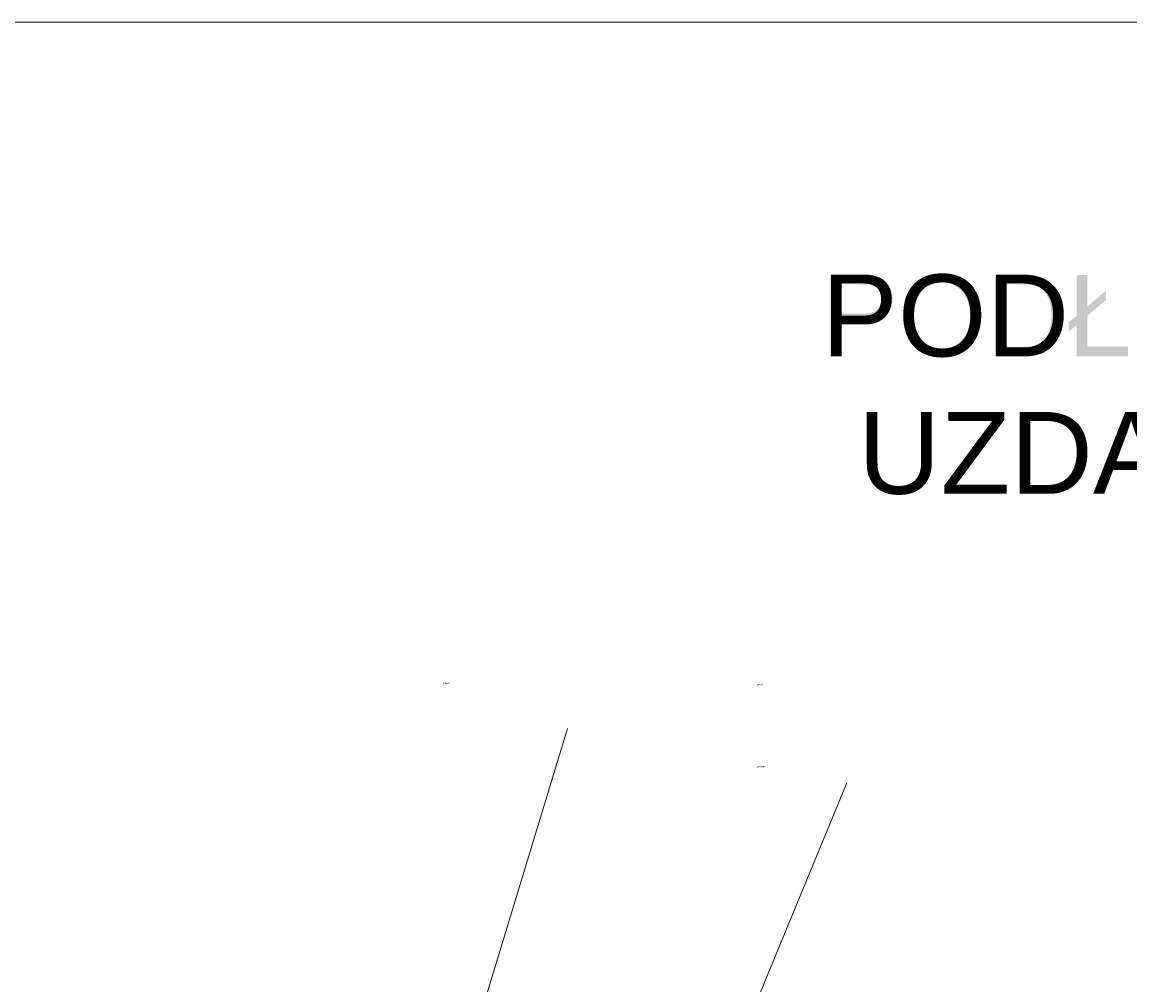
# Model space of a CAD drawing. Header units: millimetres. Extents: x 116 to 15750, y -6945 to 9999.
# Tile 28 of 150: x 6545 to 7323, y -4721 to -4045. Entities that reach past the tile are written whole.
import ezdxf

# ---------------------------------------------------------------- set-up
doc = ezdxf.new("R2010")
doc.units = ezdxf.units.MM
doc.layers.get('0').update_dxf_attribs({"color": 252})
doc.styles.get("Standard").update_dxf_attribs({"font": 'simplex.shx'})

msp = doc.modelspace()

# ---------------------------------------------------------------- hatches: boundary and pattern name
h = msp.add_hatch(color=7)
h.paths.add_polyline_path([(7112.89, -4279.42), (7112.89, -4222.19), (7134.48, -4222.19), (7137.16, -4222.22), (7139.51, -4222.33), (7141.52, -4222.5), (7143.19, -4222.73), (7145.21, -4223.17), (7147.06, -4223.76), (7148.74, -4224.51), (7150.25, -4225.41), (7151.61, -4226.5), (7152.82, -4227.78), (7153.9, -4229.26), (7154.84, -4230.93), (7155.6, -4232.76), (7156.14, -4234.66), (7156.47, -4236.66), (7156.58, -4238.74), (7156.29, -4242.25), (7155.42, -4245.48), (7153.96, -4248.43), (7151.93, -4251.1), (7150.66, -4252.29), (7149.14, -4253.31), (7147.39, -4254.18), (7145.41, -4254.89), (7143.2, -4255.45), (7140.75, -4255.84), (7138.06, -4256.08), (7135.14, -4256.15), (7120.47, -4256.15), (7120.47, -4279.42)])
h.paths.add_polyline_path([(7120.47, -4249.4), (7135.26, -4249.4), (7138.66, -4249.23), (7141.54, -4248.72), (7143.87, -4247.86), (7145.68, -4246.66), (7147.03, -4245.16), (7148, -4243.38), (7148.58, -4241.31), (7148.77, -4238.97), (7148.66, -4237.24), (7148.32, -4235.64), (7147.75, -4234.17), (7146.95, -4232.83), (7145.97, -4231.66), (7144.85, -4230.71), (7143.58, -4229.97), (7142.18, -4229.45), (7141.01, -4229.23), (7139.45, -4229.07), (7137.48, -4228.97), (7135.11, -4228.94), (7120.47, -4228.94)])
h = msp.add_hatch(color=7)
h.paths.add_polyline_path([(7164, -4251.54), (7164.12, -4248.08), (7164.48, -4244.81), (7165.08, -4241.73), (7165.92, -4238.85), (7166.99, -4236.15), (7168.31, -4233.66), (7169.86, -4231.35), (7171.66, -4229.24), (7173.64, -4227.35), (7175.76, -4225.71), (7178.02, -4224.33), (7180.42, -4223.19), (7182.96, -4222.31), (7185.64, -4221.68), (7188.45, -4221.3), (7191.41, -4221.18), (7195.27, -4221.41), (7198.94, -4222.12), (7202.42, -4223.31), (7205.69, -4224.96), (7208.69, -4227.04), (7211.3, -4229.5), (7213.54, -4232.32), (7215.4, -4235.52), (7216.86, -4239.02), (7217.9, -4242.75), (7218.53, -4246.7), (7218.74, -4250.88), (7218.52, -4255.12), (7217.86, -4259.13), (7216.76, -4262.91), (7215.22, -4266.46), (7213.28, -4269.69), (7210.98, -4272.5), (7208.31, -4274.89), (7205.27, -4276.87), (7201.98, -4278.41), (7198.57, -4279.51), (7195.03, -4280.17), (7191.37, -4280.39), (7187.44, -4280.15), (7183.72, -4279.42), (7180.21, -4278.2), (7176.92, -4276.49), (7173.93, -4274.36), (7171.33, -4271.88), (7169.11, -4269.03), (7167.28, -4265.83), (7165.85, -4262.41), (7164.82, -4258.88), (7164.21, -4255.26)])
h.paths.add_polyline_path([(7171.81, -4251.66), (7171.9, -4254.18), (7172.16, -4256.56), (7172.6, -4258.81), (7173.2, -4260.91), (7173.99, -4262.88), (7174.94, -4264.71), (7176.07, -4266.41), (7177.38, -4267.96), (7178.81, -4269.36), (7180.33, -4270.57), (7181.95, -4271.59), (7183.65, -4272.43), (7185.43, -4273.08), (7187.31, -4273.54), (7189.28, -4273.82), (7191.33, -4273.91), (7193.42, -4273.82), (7195.41, -4273.54), (7197.32, -4273.07), (7199.12, -4272.41), (7200.83, -4271.57), (7202.45, -4270.53), (7203.97, -4269.31), (7205.4, -4267.9), (7206.7, -4266.32), (7207.82, -4264.58), (7208.77, -4262.69), (7209.55, -4260.63), (7210.15, -4258.42), (7210.58, -4256.05), (7210.84, -4253.53), (7210.93, -4250.84), (7210.78, -4247.46), (7210.34, -4244.3), (7209.6, -4241.36), (7208.56, -4238.64), (7207.25, -4236.18), (7205.66, -4234.02), (7203.79, -4232.15), (7201.66, -4230.56), (7199.31, -4229.31), (7196.83, -4228.41), (7194.21, -4227.87), (7191.45, -4227.69), (7187.57, -4228.04), (7183.96, -4229.07), (7180.65, -4230.8), (7177.61, -4233.22), (7176.25, -4234.72), (7175.07, -4236.45), (7174.07, -4238.4), (7173.26, -4240.59), (7172.63, -4243.01), (7172.18, -4245.67), (7171.9, -4248.55)])
h = msp.add_hatch(color=7)
h.paths.add_polyline_path([(7228.61, -4279.42), (7228.61, -4222.19), (7248.32, -4222.19), (7251.46, -4222.24), (7254.21, -4222.4), (7256.56, -4222.65), (7258.51, -4223.01), (7260.88, -4223.69), (7263.07, -4224.6), (7265.08, -4225.74), (7266.9, -4227.11), (7269.03, -4229.16), (7270.86, -4231.47), (7272.41, -4234.05), (7273.68, -4236.89), (7274.66, -4239.97), (7275.36, -4243.27), (7275.78, -4246.77), (7275.92, -4250.49), (7275.83, -4253.66), (7275.54, -4256.64), (7275.07, -4259.44), (7274.4, -4262.05), (7273.59, -4264.46), (7272.66, -4266.65), (7271.63, -4268.63), (7270.49, -4270.38), (7268, -4273.33), (7265.29, -4275.58), (7262.16, -4277.24), (7258.45, -4278.45), (7254.15, -4279.18), (7249.26, -4279.42)])
h.paths.add_polyline_path([(7236.18, -4272.66), (7248.4, -4272.66), (7251.08, -4272.6), (7253.45, -4272.4), (7255.52, -4272.07), (7257.29, -4271.61), (7260.18, -4270.35), (7262.42, -4268.65), (7263.69, -4267.19), (7264.81, -4265.49), (7265.79, -4263.56), (7266.61, -4261.4), (7267.27, -4259.01), (7267.74, -4256.37), (7268.02, -4253.5), (7268.11, -4250.37), (7267.93, -4246.15), (7267.38, -4242.44), (7266.45, -4239.25), (7265.17, -4236.58), (7263.61, -4234.36), (7261.9, -4232.55), (7260.03, -4231.13), (7258.01, -4230.11), (7256.25, -4229.6), (7254.03, -4229.23), (7251.35, -4229.01), (7248.2, -4228.94), (7236.18, -4228.94)])
h = msp.add_hatch(color=7)
h.dxf.hatch_style = 2
h.paths.add_polyline_path([(7285.92, -4257.36), (7280.26, -4262.17), (7280.26, -4255.64), (7285.92, -4250.8), (7285.92, -4222.19), (7293.49, -4222.19), (7293.49, -4244.36), (7306.45, -4233.39), (7306.45, -4239.91), (7293.49, -4250.88), (7293.49, -4272.66), (7321.91, -4272.66), (7321.91, -4279.42), (7285.92, -4279.42)])

# ---------------------------------------------------------------- linework, layer by layer
at = {"color": 7, "lineweight": 0}
msp.add_lwpolyline([(4120.44, -6881.4), (8114.39, -6881.4), (8114.39, -4044.67), (4120.44, -4044.67)], close=True, dxfattribs=at)
for points in [[(6839.19, -4833.82), (6928.14, -4540.72)], [(7025.37, -4819.08), (7124.43, -4579.01)]]:
    msp.add_lwpolyline(points, dxfattribs=at)

# ---------------------------------------------------------------- texts
at = {"color": 7, "attachment_point": 1}
for s, insert, char_height in [('{\\fArial|b0|i0|c0;POD}', (7106.73, -4221.94), 57.4844), ('{\\fArial|b0|i0|c0;UZDATNIANIA WODY}', (7132.33, -4318.49), 57.4844), ('{\\fT3romans.shxHorz1_512413N0|b0|i0|c0;zawór}', (6840.91, -4508.41), 1.2252), ('{\\fT3romans.shxHorz1_512413N0|b0|i0|c0;zawór}', (7061.4, -4509.17), 1.2252), ('{\\fT3romans.shxHorz1_512413N0|b0|i0|c0;zwrotny}', (7061.4, -4566.82), 1.2252)]:
    msp.add_mtext(s, dxfattribs=dict(at, insert=insert, char_height=char_height))

doc.saveas('drawing.dxf')
